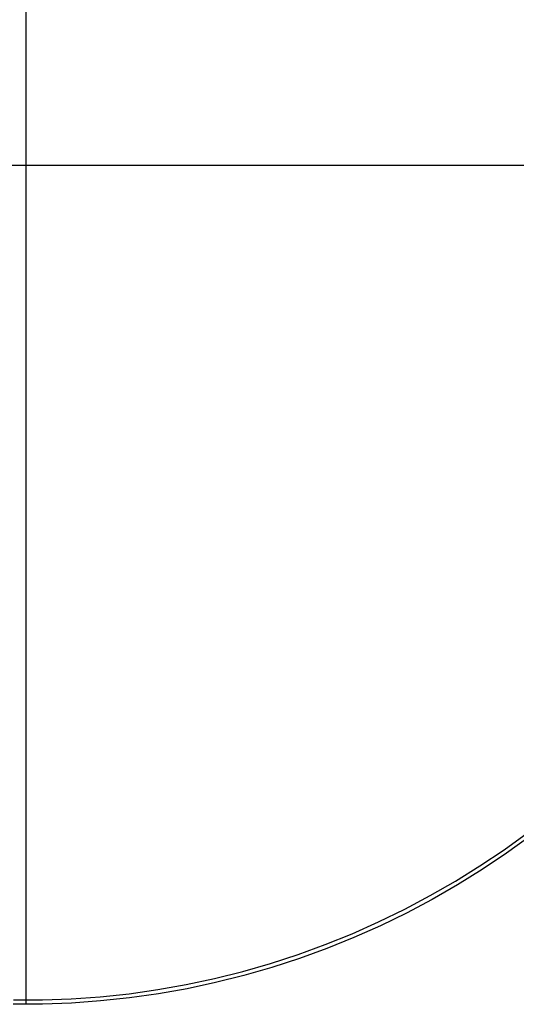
# Model space of a CAD drawing. Header units: millimetres. Extents: x -232 to 233, y -198 to 267.
# Tile 28 of 80: x -1 to 117, y -198 to 34. Entities that reach past the tile are written whole.
import ezdxf

# ---------------------------------------------------------------- set-up
doc = ezdxf.new("R2010")
doc.units = ezdxf.units.MM
doc.layers.add('Volume$Volume', color=7, linetype='Continuous', true_color=0x000000)

msp = doc.modelspace()

# ---------------------------------------------------------------- linework, layer by layer
at = {"layer": 'Volume$Volume'}
for p, q in [((0.53, -198.5, 340.05), (0.53, 198.5, 340.05)), ((0.53, -198.5, 140.05), (0.53, 198.5, 140.05)), ((0.53, -198.5, 540.05), (0.53, 198.5, 540.05)), ((0.53, -197.5, 339.05), (0.53, 197.5, 339.05)), ((0.53, -197.5, 139.05), (0.53, 197.5, 139.05)), ((0.53, -197.5, 539.05), (0.53, 197.5, 539.05)), ((199.03, 0, 340.05), (-197.97, 0, 340.05)), ((199.03, 0, 140.05), (-197.97, 0, 140.05)), ((199.03, 0, 540.05), (-197.97, 0, 540.05)), ((198.03, 0, 339.05), (-196.97, 0, 339.05)), ((198.03, 0, 139.05), (-196.97, 0, 139.05)), ((198.03, 0, 539.05), (-196.97, 0, 539.05)), ((113.62, -161.91, 325.05), (119.17, -157.89, 325.05)), ((113.62, -161.91, 339.05), (119.17, -157.89, 339.05)), ((113.62, -161.91, 332.55), (119.17, -157.89, 332.55)), ((113.62, -161.91, 125.05), (119.17, -157.89, 125.05)), ((113.62, -161.91, 139.05), (119.17, -157.89, 139.05)), ((113.62, -161.91, 132.55), (119.17, -157.89, 132.55)), ((113.62, -161.91, 525.05), (119.17, -157.89, 525.05)), ((113.62, -161.91, 539.05), (119.17, -157.89, 539.05)), ((113.62, -161.91, 532.55), (119.17, -157.89, 532.55)), ((119.77, -158.69, 340.05), (114.19, -162.73, 340.05)), ((119.77, -158.69, 325.05), (114.19, -162.73, 325.05)), ((119.77, -158.69, 332.55), (114.19, -162.73, 332.55)), ((119.77, -158.69, 140.05), (114.19, -162.73, 140.05)), ((119.77, -158.69, 125.05), (114.19, -162.73, 125.05)), ((119.77, -158.69, 132.55), (114.19, -162.73, 132.55)), ((119.77, -158.69, 540.05), (114.19, -162.73, 540.05)), ((119.77, -158.69, 525.05), (114.19, -162.73, 525.05)), ((119.77, -158.69, 532.55), (114.19, -162.73, 532.55)), ((107.93, -165.74, 325.05), (113.62, -161.91, 325.05)), ((107.93, -165.74, 339.05), (113.62, -161.91, 339.05)), ((107.93, -165.74, 332.55), (113.62, -161.91, 332.55)), ((107.93, -165.74, 125.05), (113.62, -161.91, 125.05)), ((107.93, -165.74, 139.05), (113.62, -161.91, 139.05)), ((107.93, -165.74, 132.55), (113.62, -161.91, 132.55)), ((107.93, -165.74, 525.05), (113.62, -161.91, 525.05)), ((107.93, -165.74, 539.05), (113.62, -161.91, 539.05)), ((107.93, -165.74, 532.55), (113.62, -161.91, 532.55)), ((114.19, -162.73, 340.05), (108.48, -166.58, 340.05)), ((114.19, -162.73, 325.05), (108.48, -166.58, 325.05)), ((114.19, -162.73, 332.55), (108.48, -166.58, 332.55)), ((114.19, -162.73, 140.05), (108.48, -166.58, 140.05)), ((114.19, -162.73, 125.05), (108.48, -166.58, 125.05)), ((114.19, -162.73, 132.55), (108.48, -166.58, 132.55)), ((114.19, -162.73, 540.05), (108.48, -166.58, 540.05)), ((114.19, -162.73, 525.05), (108.48, -166.58, 525.05)), ((114.19, -162.73, 532.55), (108.48, -166.58, 532.55)), ((102.12, -169.37, 325.05), (107.93, -165.74, 325.05)), ((102.12, -169.37, 339.05), (107.93, -165.74, 339.05)), ((102.12, -169.37, 332.55), (107.93, -165.74, 332.55)), ((102.12, -169.37, 125.05), (107.93, -165.74, 125.05)), ((102.12, -169.37, 139.05), (107.93, -165.74, 139.05)), ((102.12, -169.37, 132.55), (107.93, -165.74, 132.55)), ((102.12, -169.37, 525.05), (107.93, -165.74, 525.05)), ((102.12, -169.37, 539.05), (107.93, -165.74, 539.05)), ((102.12, -169.37, 532.55), (107.93, -165.74, 532.55)), ((108.48, -166.58, 340.05), (102.63, -170.23, 340.05)), ((108.48, -166.58, 325.05), (102.63, -170.23, 325.05)), ((108.48, -166.58, 332.55), (102.63, -170.23, 332.55)), ((108.48, -166.58, 140.05), (102.63, -170.23, 140.05)), ((108.48, -166.58, 125.05), (102.63, -170.23, 125.05)), ((108.48, -166.58, 132.55), (102.63, -170.23, 132.55)), ((108.48, -166.58, 540.05), (102.63, -170.23, 540.05)), ((108.48, -166.58, 525.05), (102.63, -170.23, 525.05)), ((108.48, -166.58, 532.55), (102.63, -170.23, 532.55)), ((96.18, -172.79, 325.05), (102.12, -169.37, 325.05)), ((96.18, -172.79, 339.05), (102.12, -169.37, 339.05)), ((96.18, -172.79, 332.55), (102.12, -169.37, 332.55)), ((96.18, -172.79, 125.05), (102.12, -169.37, 125.05)), ((96.18, -172.79, 139.05), (102.12, -169.37, 139.05)), ((96.18, -172.79, 132.55), (102.12, -169.37, 132.55)), ((96.18, -172.79, 525.05), (102.12, -169.37, 525.05)), ((96.18, -172.79, 539.05), (102.12, -169.37, 539.05)), ((96.18, -172.79, 532.55), (102.12, -169.37, 532.55)), ((102.63, -170.23, 340.05), (96.66, -173.67, 340.05)), ((102.63, -170.23, 325.05), (96.66, -173.67, 325.05)), ((102.63, -170.23, 332.55), (96.66, -173.67, 332.55)), ((102.63, -170.23, 140.05), (96.66, -173.67, 140.05)), ((102.63, -170.23, 125.05), (96.66, -173.67, 125.05)), ((102.63, -170.23, 132.55), (96.66, -173.67, 132.55)), ((102.63, -170.23, 540.05), (96.66, -173.67, 540.05)), ((102.63, -170.23, 525.05), (96.66, -173.67, 525.05)), ((102.63, -170.23, 532.55), (96.66, -173.67, 532.55)), ((97.67, -171.96, 339.05), (97.67, -171.96, 325.05)), ((97.67, -171.96, 139.05), (97.67, -171.96, 125.05)), ((97.67, -171.96, 539.05), (97.67, -171.96, 525.05)), ((90.12, -176.01, 325.05), (96.18, -172.79, 325.05)), ((90.12, -176.01, 339.05), (96.18, -172.79, 339.05)), ((90.12, -176.01, 332.55), (96.18, -172.79, 332.55)), ((90.12, -176.01, 125.05), (96.18, -172.79, 125.05)), ((90.12, -176.01, 139.05), (96.18, -172.79, 139.05)), ((90.12, -176.01, 132.55), (96.18, -172.79, 132.55)), ((90.12, -176.01, 525.05), (96.18, -172.79, 525.05)), ((90.12, -176.01, 539.05), (96.18, -172.79, 539.05)), ((90.12, -176.01, 532.55), (96.18, -172.79, 532.55)), ((96.66, -173.67, 340.05), (90.58, -176.9, 340.05)), ((96.66, -173.67, 325.05), (90.58, -176.9, 325.05)), ((96.66, -173.67, 332.55), (90.58, -176.9, 332.55)), ((96.66, -173.67, 140.05), (90.58, -176.9, 140.05)), ((96.66, -173.67, 125.05), (90.58, -176.9, 125.05)), ((96.66, -173.67, 132.55), (90.58, -176.9, 132.55)), ((96.66, -173.67, 540.05), (90.58, -176.9, 540.05)), ((96.66, -173.67, 525.05), (90.58, -176.9, 525.05)), ((96.66, -173.67, 532.55), (90.58, -176.9, 532.55)), ((98.17, -172.83, 340.05), (98.17, -172.83, 325.05)), ((98.17, -172.83, 140.05), (98.17, -172.83, 125.05)), ((98.17, -172.83, 540.05), (98.17, -172.83, 525.05)), ((83.96, -179.01, 325.05), (90.12, -176.01, 325.05)), ((83.96, -179.01, 339.05), (90.12, -176.01, 339.05)), ((83.96, -179.01, 332.55), (90.12, -176.01, 332.55)), ((83.96, -179.01, 125.05), (90.12, -176.01, 125.05)), ((83.96, -179.01, 139.05), (90.12, -176.01, 139.05)), ((83.96, -179.01, 132.55), (90.12, -176.01, 132.55)), ((83.96, -179.01, 525.05), (90.12, -176.01, 525.05)), ((83.96, -179.01, 539.05), (90.12, -176.01, 539.05)), ((83.96, -179.01, 532.55), (90.12, -176.01, 532.55)), ((90.58, -176.9, 340.05), (84.38, -179.92, 340.05)), ((90.58, -176.9, 325.05), (84.38, -179.92, 325.05)), ((90.58, -176.9, 332.55), (84.38, -179.92, 332.55)), ((90.58, -176.9, 140.05), (84.38, -179.92, 140.05)), ((90.58, -176.9, 125.05), (84.38, -179.92, 125.05)), ((90.58, -176.9, 132.55), (84.38, -179.92, 132.55)), ((90.58, -176.9, 540.05), (84.38, -179.92, 540.05)), ((90.58, -176.9, 525.05), (84.38, -179.92, 525.05)), ((90.58, -176.9, 532.55), (84.38, -179.92, 532.55)), ((77.7, -181.8, 325.05), (83.96, -179.01, 325.05)), ((77.7, -181.8, 339.05), (83.96, -179.01, 339.05)), ((77.7, -181.8, 332.55), (83.96, -179.01, 332.55)), ((77.7, -181.8, 125.05), (83.96, -179.01, 125.05)), ((77.7, -181.8, 139.05), (83.96, -179.01, 139.05)), ((77.7, -181.8, 132.55), (83.96, -179.01, 132.55)), ((77.7, -181.8, 525.05), (83.96, -179.01, 525.05)), ((77.7, -181.8, 539.05), (83.96, -179.01, 539.05)), ((77.7, -181.8, 532.55), (83.96, -179.01, 532.55)), ((84.38, -179.92, 340.05), (78.09, -182.72, 340.05)), ((84.38, -179.92, 325.05), (78.09, -182.72, 325.05)), ((84.38, -179.92, 332.55), (78.09, -182.72, 332.55)), ((84.38, -179.92, 140.05), (78.09, -182.72, 140.05)), ((84.38, -179.92, 125.05), (78.09, -182.72, 125.05)), ((84.38, -179.92, 132.55), (78.09, -182.72, 132.55)), ((84.38, -179.92, 540.05), (78.09, -182.72, 540.05)), ((84.38, -179.92, 525.05), (78.09, -182.72, 525.05)), ((84.38, -179.92, 532.55), (78.09, -182.72, 532.55)), ((71.34, -184.37, 325.05), (77.7, -181.8, 325.05)), ((71.34, -184.37, 339.05), (77.7, -181.8, 339.05)), ((71.34, -184.37, 332.55), (77.7, -181.8, 332.55)), ((71.34, -184.37, 125.05), (77.7, -181.8, 125.05)), ((71.34, -184.37, 139.05), (77.7, -181.8, 139.05)), ((71.34, -184.37, 132.55), (77.7, -181.8, 132.55)), ((71.34, -184.37, 525.05), (77.7, -181.8, 525.05)), ((71.34, -184.37, 539.05), (77.7, -181.8, 539.05)), ((71.34, -184.37, 532.55), (77.7, -181.8, 532.55)), ((78.09, -182.72, 340.05), (71.7, -185.3, 340.05)), ((78.09, -182.72, 325.05), (71.7, -185.3, 325.05)), ((78.09, -182.72, 332.55), (71.7, -185.3, 332.55)), ((78.09, -182.72, 140.05), (71.7, -185.3, 140.05)), ((78.09, -182.72, 125.05), (71.7, -185.3, 125.05)), ((78.09, -182.72, 132.55), (71.7, -185.3, 132.55)), ((78.09, -182.72, 540.05), (71.7, -185.3, 540.05)), ((78.09, -182.72, 525.05), (71.7, -185.3, 525.05)), ((78.09, -182.72, 532.55), (71.7, -185.3, 532.55)), ((64.9, -186.71, 325.05), (71.34, -184.37, 325.05)), ((64.9, -186.71, 339.05), (71.34, -184.37, 339.05)), ((64.9, -186.71, 332.55), (71.34, -184.37, 332.55)), ((64.9, -186.71, 125.05), (71.34, -184.37, 125.05)), ((64.9, -186.71, 139.05), (71.34, -184.37, 139.05)), ((64.9, -186.71, 132.55), (71.34, -184.37, 132.55)), ((64.9, -186.71, 525.05), (71.34, -184.37, 525.05)), ((64.9, -186.71, 539.05), (71.34, -184.37, 539.05)), ((64.9, -186.71, 532.55), (71.34, -184.37, 532.55)), ((71.7, -185.3, 340.05), (65.23, -187.66, 340.05)), ((71.7, -185.3, 325.05), (65.23, -187.66, 325.05)), ((71.7, -185.3, 332.55), (65.23, -187.66, 332.55)), ((71.7, -185.3, 140.05), (65.23, -187.66, 140.05)), ((71.7, -185.3, 125.05), (65.23, -187.66, 125.05)), ((71.7, -185.3, 132.55), (65.23, -187.66, 132.55)), ((71.7, -185.3, 540.05), (65.23, -187.66, 540.05)), ((71.7, -185.3, 525.05), (65.23, -187.66, 525.05)), ((71.7, -185.3, 532.55), (65.23, -187.66, 532.55)), ((58.38, -188.84, 325.05), (64.9, -186.71, 325.05)), ((58.38, -188.84, 339.05), (64.9, -186.71, 339.05)), ((58.38, -188.84, 332.55), (64.9, -186.71, 332.55)), ((58.38, -188.84, 125.05), (64.9, -186.71, 125.05)), ((58.38, -188.84, 139.05), (64.9, -186.71, 139.05)), ((58.38, -188.84, 132.55), (64.9, -186.71, 132.55)), ((58.38, -188.84, 525.05), (64.9, -186.71, 525.05)), ((58.38, -188.84, 539.05), (64.9, -186.71, 539.05)), ((58.38, -188.84, 532.55), (64.9, -186.71, 532.55)), ((65.23, -187.66, 340.05), (58.67, -189.79, 340.05)), ((65.23, -187.66, 325.05), (58.67, -189.79, 325.05)), ((65.23, -187.66, 332.55), (58.67, -189.79, 332.55)), ((65.23, -187.66, 140.05), (58.67, -189.79, 140.05)), ((65.23, -187.66, 125.05), (58.67, -189.79, 125.05)), ((65.23, -187.66, 132.55), (58.67, -189.79, 132.55)), ((65.23, -187.66, 540.05), (58.67, -189.79, 540.05)), ((65.23, -187.66, 525.05), (58.67, -189.79, 525.05)), ((65.23, -187.66, 532.55), (58.67, -189.79, 532.55)), ((45.14, -192.39, 325.05), (51.79, -190.73, 325.05)), ((45.14, -192.39, 339.05), (51.79, -190.73, 339.05)), ((45.14, -192.39, 332.55), (51.79, -190.73, 332.55)), ((45.14, -192.39, 125.05), (51.79, -190.73, 125.05)), ((45.14, -192.39, 139.05), (51.79, -190.73, 139.05)), ((45.14, -192.39, 132.55), (51.79, -190.73, 132.55)), ((45.14, -192.39, 525.05), (51.79, -190.73, 525.05)), ((45.14, -192.39, 539.05), (51.79, -190.73, 539.05)), ((45.14, -192.39, 532.55), (51.79, -190.73, 532.55)), ((51.79, -190.73, 325.05), (58.38, -188.84, 325.05)), ((51.79, -190.73, 339.05), (58.38, -188.84, 339.05)), ((51.79, -190.73, 332.55), (58.38, -188.84, 332.55)), ((51.79, -190.73, 125.05), (58.38, -188.84, 125.05)), ((51.79, -190.73, 139.05), (58.38, -188.84, 139.05)), ((51.79, -190.73, 132.55), (58.38, -188.84, 132.55)), ((51.79, -190.73, 525.05), (58.38, -188.84, 525.05)), ((51.79, -190.73, 539.05), (58.38, -188.84, 539.05)), ((51.79, -190.73, 532.55), (58.38, -188.84, 532.55)), ((58.67, -189.79, 340.05), (52.05, -191.7, 340.05)), ((58.67, -189.79, 325.05), (52.05, -191.7, 325.05)), ((58.67, -189.79, 332.55), (52.05, -191.7, 332.55)), ((58.67, -189.79, 140.05), (52.05, -191.7, 140.05)), ((58.67, -189.79, 125.05), (52.05, -191.7, 125.05)), ((58.67, -189.79, 132.55), (52.05, -191.7, 132.55)), ((58.67, -189.79, 540.05), (52.05, -191.7, 540.05)), ((58.67, -189.79, 525.05), (52.05, -191.7, 525.05)), ((58.67, -189.79, 532.55), (52.05, -191.7, 532.55)), ((38.44, -193.83, 325.05), (45.14, -192.39, 325.05)), ((38.44, -193.83, 339.05), (45.14, -192.39, 339.05)), ((38.44, -193.83, 332.55), (45.14, -192.39, 332.55)), ((38.44, -193.83, 125.05), (45.14, -192.39, 125.05)), ((38.44, -193.83, 139.05), (45.14, -192.39, 139.05)), ((38.44, -193.83, 132.55), (45.14, -192.39, 132.55)), ((38.44, -193.83, 525.05), (45.14, -192.39, 525.05)), ((38.44, -193.83, 539.05), (45.14, -192.39, 539.05)), ((38.44, -193.83, 532.55), (45.14, -192.39, 532.55)), ((45.37, -193.37, 340.05), (38.63, -194.81, 340.05)), ((45.37, -193.37, 325.05), (38.63, -194.81, 325.05)), ((45.37, -193.37, 332.55), (38.63, -194.81, 332.55)), ((45.37, -193.37, 140.05), (38.63, -194.81, 140.05)), ((45.37, -193.37, 125.05), (38.63, -194.81, 125.05)), ((45.37, -193.37, 132.55), (38.63, -194.81, 132.55)), ((45.37, -193.37, 540.05), (38.63, -194.81, 540.05)), ((45.37, -193.37, 525.05), (38.63, -194.81, 525.05)), ((45.37, -193.37, 532.55), (38.63, -194.81, 532.55)), ((52.05, -191.7, 340.05), (45.37, -193.37, 340.05)), ((52.05, -191.7, 325.05), (45.37, -193.37, 325.05)), ((52.05, -191.7, 332.55), (45.37, -193.37, 332.55)), ((52.05, -191.7, 140.05), (45.37, -193.37, 140.05)), ((52.05, -191.7, 125.05), (45.37, -193.37, 125.05)), ((52.05, -191.7, 132.55), (45.37, -193.37, 132.55)), ((52.05, -191.7, 540.05), (45.37, -193.37, 540.05)), ((52.05, -191.7, 525.05), (45.37, -193.37, 525.05)), ((52.05, -191.7, 532.55), (45.37, -193.37, 532.55)), ((24.9, -195.99, 325.05), (31.69, -195.03, 325.05)), ((24.9, -195.99, 339.05), (31.69, -195.03, 339.05)), ((24.9, -195.99, 332.55), (31.69, -195.03, 332.55)), ((24.9, -195.99, 125.05), (31.69, -195.03, 125.05)), ((24.9, -195.99, 139.05), (31.69, -195.03, 139.05)), ((24.9, -195.99, 132.55), (31.69, -195.03, 132.55)), ((24.9, -195.99, 525.05), (31.69, -195.03, 525.05)), ((24.9, -195.99, 539.05), (31.69, -195.03, 539.05)), ((24.9, -195.99, 532.55), (31.69, -195.03, 532.55)), ((31.69, -195.03, 325.05), (38.44, -193.83, 325.05)), ((31.69, -195.03, 339.05), (38.44, -193.83, 339.05)), ((31.69, -195.03, 332.55), (38.44, -193.83, 332.55)), ((31.69, -195.03, 125.05), (38.44, -193.83, 125.05)), ((31.69, -195.03, 139.05), (38.44, -193.83, 139.05)), ((31.69, -195.03, 132.55), (38.44, -193.83, 132.55)), ((31.69, -195.03, 525.05), (38.44, -193.83, 525.05)), ((31.69, -195.03, 539.05), (38.44, -193.83, 539.05)), ((31.69, -195.03, 532.55), (38.44, -193.83, 532.55)), ((38.63, -194.81, 340.05), (31.84, -196.01, 340.05)), ((38.63, -194.81, 325.05), (31.84, -196.01, 325.05)), ((38.63, -194.81, 332.55), (31.84, -196.01, 332.55)), ((38.63, -194.81, 140.05), (31.84, -196.01, 140.05)), ((38.63, -194.81, 125.05), (31.84, -196.01, 125.05)), ((38.63, -194.81, 132.55), (31.84, -196.01, 132.55)), ((38.63, -194.81, 540.05), (31.84, -196.01, 540.05)), ((38.63, -194.81, 525.05), (31.84, -196.01, 525.05)), ((38.63, -194.81, 532.55), (31.84, -196.01, 532.55)), ((-2.46, -197.48, 325.05), (4.39, -197.46, 325.05)), ((-2.46, -197.48, 339.05), (4.39, -197.46, 339.05)), ((-2.46, -197.48, 332.55), (4.39, -197.46, 332.55)), ((-2.46, -197.48, 125.05), (4.39, -197.46, 125.05)), ((-2.46, -197.48, 139.05), (4.39, -197.46, 139.05)), ((-2.46, -197.48, 132.55), (4.39, -197.46, 132.55)), ((-2.46, -197.48, 525.05), (4.39, -197.46, 525.05)), ((-2.46, -197.48, 539.05), (4.39, -197.46, 539.05)), ((-2.46, -197.48, 532.55), (4.39, -197.46, 532.55)), ((0.53, -198.5, 325.05), (0.53, -197.5, 325.05)), ((0.53, -198.5, 125.05), (0.53, -197.5, 125.05)), ((0.53, -198.5, 525.05), (0.53, -197.5, 525.05)), ((4.39, -197.46, 325.05), (11.24, -197.21, 325.05)), ((4.39, -197.46, 339.05), (11.24, -197.21, 339.05)), ((4.39, -197.46, 332.55), (11.24, -197.21, 332.55)), ((4.39, -197.46, 125.05), (11.24, -197.21, 125.05)), ((4.39, -197.46, 139.05), (11.24, -197.21, 139.05)), ((4.39, -197.46, 132.55), (11.24, -197.21, 132.55)), ((4.39, -197.46, 525.05), (11.24, -197.21, 525.05)), ((4.39, -197.46, 539.05), (11.24, -197.21, 539.05)), ((4.39, -197.46, 532.55), (11.24, -197.21, 532.55)), ((11.24, -197.21, 325.05), (18.08, -196.72, 325.05)), ((11.24, -197.21, 339.05), (18.08, -196.72, 339.05)), ((11.24, -197.21, 332.55), (18.08, -196.72, 332.55)), ((11.24, -197.21, 125.05), (18.08, -196.72, 125.05)), ((11.24, -197.21, 139.05), (18.08, -196.72, 139.05)), ((11.24, -197.21, 132.55), (18.08, -196.72, 132.55)), ((11.24, -197.21, 525.05), (18.08, -196.72, 525.05)), ((11.24, -197.21, 539.05), (18.08, -196.72, 539.05)), ((11.24, -197.21, 532.55), (18.08, -196.72, 532.55)), ((18.17, -197.71, 340.05), (11.3, -198.21, 340.05)), ((18.17, -197.71, 325.05), (11.3, -198.21, 325.05)), ((18.17, -197.71, 332.55), (11.3, -198.21, 332.55)), ((18.17, -197.71, 140.05), (11.3, -198.21, 140.05)), ((18.17, -197.71, 125.05), (11.3, -198.21, 125.05)), ((18.17, -197.71, 132.55), (11.3, -198.21, 132.55)), ((18.17, -197.71, 540.05), (11.3, -198.21, 540.05)), ((18.17, -197.71, 525.05), (11.3, -198.21, 525.05)), ((18.17, -197.71, 532.55), (11.3, -198.21, 532.55)), ((18.08, -196.72, 325.05), (24.9, -195.99, 325.05)), ((18.08, -196.72, 339.05), (24.9, -195.99, 339.05)), ((18.08, -196.72, 332.55), (24.9, -195.99, 332.55)), ((18.08, -196.72, 125.05), (24.9, -195.99, 125.05)), ((18.08, -196.72, 139.05), (24.9, -195.99, 139.05)), ((18.08, -196.72, 132.55), (24.9, -195.99, 132.55)), ((18.08, -196.72, 525.05), (24.9, -195.99, 525.05)), ((18.08, -196.72, 539.05), (24.9, -195.99, 539.05)), ((18.08, -196.72, 532.55), (24.9, -195.99, 532.55)), ((25.02, -196.98, 340.05), (18.17, -197.71, 340.05)), ((25.02, -196.98, 325.05), (18.17, -197.71, 325.05)), ((25.02, -196.98, 332.55), (18.17, -197.71, 332.55)), ((25.02, -196.98, 140.05), (18.17, -197.71, 140.05)), ((25.02, -196.98, 125.05), (18.17, -197.71, 125.05)), ((25.02, -196.98, 132.55), (18.17, -197.71, 132.55)), ((25.02, -196.98, 540.05), (18.17, -197.71, 540.05)), ((25.02, -196.98, 525.05), (18.17, -197.71, 525.05)), ((25.02, -196.98, 532.55), (18.17, -197.71, 532.55)), ((31.84, -196.01, 340.05), (25.02, -196.98, 340.05)), ((31.84, -196.01, 325.05), (25.02, -196.98, 325.05)), ((31.84, -196.01, 332.55), (25.02, -196.98, 332.55)), ((31.84, -196.01, 140.05), (25.02, -196.98, 140.05)), ((31.84, -196.01, 125.05), (25.02, -196.98, 125.05)), ((31.84, -196.01, 132.55), (25.02, -196.98, 132.55)), ((31.84, -196.01, 540.05), (25.02, -196.98, 540.05)), ((31.84, -196.01, 525.05), (25.02, -196.98, 525.05)), ((31.84, -196.01, 532.55), (25.02, -196.98, 532.55)), ((4.41, -198.46, 340.05), (-2.48, -198.48, 340.05)), ((4.41, -198.46, 325.05), (-2.48, -198.48, 325.05)), ((4.41, -198.46, 332.55), (-2.48, -198.48, 332.55)), ((4.41, -198.46, 140.05), (-2.48, -198.48, 140.05)), ((4.41, -198.46, 125.05), (-2.48, -198.48, 125.05)), ((4.41, -198.46, 132.55), (-2.48, -198.48, 132.55)), ((4.41, -198.46, 540.05), (-2.48, -198.48, 540.05)), ((4.41, -198.46, 525.05), (-2.48, -198.48, 525.05)), ((4.41, -198.46, 532.55), (-2.48, -198.48, 532.55)), ((11.3, -198.21, 340.05), (4.41, -198.46, 340.05)), ((11.3, -198.21, 325.05), (4.41, -198.46, 325.05)), ((11.3, -198.21, 332.55), (4.41, -198.46, 332.55)), ((11.3, -198.21, 140.05), (4.41, -198.46, 140.05)), ((11.3, -198.21, 125.05), (4.41, -198.46, 125.05)), ((11.3, -198.21, 132.55), (4.41, -198.46, 132.55)), ((11.3, -198.21, 540.05), (4.41, -198.46, 540.05)), ((11.3, -198.21, 525.05), (4.41, -198.46, 525.05)), ((11.3, -198.21, 532.55), (4.41, -198.46, 532.55))]:
    msp.add_line(p, q, dxfattribs=at)

doc.saveas('drawing.dxf')
